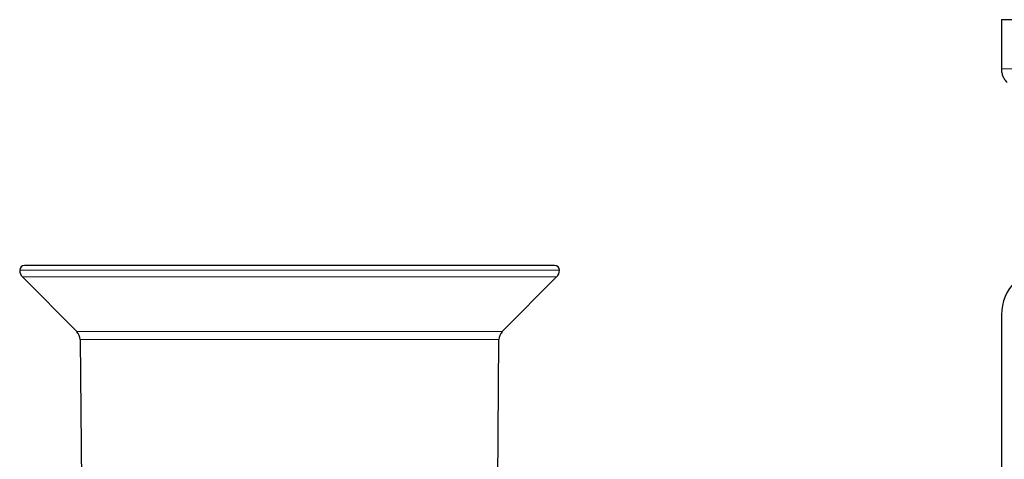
# Model space of a CAD drawing. Header units: millimetres. Extents: x 8 to 1018, y 12 to 2184.
# Tile 11 of 52: x 378 to 481, y 1017 to 1063. Entities that reach past the tile are written whole.
import ezdxf

# ---------------------------------------------------------------- set-up
doc = ezdxf.new("R2010")
doc.units = ezdxf.units.MM

msp = doc.modelspace()

# ---------------------------------------------------------------- linework, layer by layer
at = {"color": 7, "linetype": 'Continuous', "lineweight": 30}
for p, q in [((481.04, 1062.69), (481.04, 1057.52)), ((481.04, 1062.69), (551.04, 1062.69)), ((406.27, 1036.87), (378.42, 1036.87)), ((434.11, 1036.87), (406.27, 1036.87)), ((378.21, 1035.66), (383.92, 1029.92)), ((428.61, 1029.92), (434.32, 1035.66)), ((481.04, 1031.67), (481.04, 935.98)), ((384.27, 1029.08), (384.6, 991.71)), ((427.93, 991.71), (428.26, 1029.08))]:
    msp.add_line(p, q, dxfattribs=at)
at = {"color": 8, "linetype": 'Continuous', "lineweight": 0}
for p, q in [((406.27, 1036.37), (377.92, 1036.37)), ((434.61, 1036.37), (406.27, 1036.37)), ((406.27, 1035.66), (378.21, 1035.66)), ((434.32, 1035.66), (406.27, 1035.66)), ((383.92, 1029.92), (428.61, 1029.92)), ((428.26, 1029.08), (384.27, 1029.08))]:
    msp.add_line(p, q, dxfattribs=at)
at = {"color": 7, "linetype": 'Continuous', "lineweight": 30}
for centre, radius, start, end in [((378.42, 1036.37), 0.5, 90, 180), ((378.92, 1036.37), 1, 180, 224.8031), ((434.11, 1036.37), 0.5, 0, 90), ((433.61, 1036.37), 1, 315.1969, 0), ((486.04, 1031.67), 5, 90, 180), ((383.07, 1029.07), 1.2, 0.5, 44.8031), ((429.46, 1029.07), 1.2, 135.1969, 179.5)]:
    msp.add_arc(centre, radius, start, end, dxfattribs=at)
msp.add_open_spline([(481.04, 1057.52), (481.04, 1057.46), (481.04, 1057.32), (481.07, 1057.12), (481.12, 1056.93), (481.18, 1056.75), (481.27, 1056.57), (481.37, 1056.4), (481.49, 1056.24), (481.59, 1056.15), (481.64, 1056.1)], degree=3, knots=[0, 0, 0, 0, 0.129502, 0.255184, 0.378256, 0.5, 0.621744, 0.744816, 0.870498, 1, 1, 1, 1], dxfattribs=at)
at = {"color": 8, "linetype": 'Continuous', "lineweight": 0}
msp.add_open_spline([(481.04, 1057.52), (481.04, 1057.52), (481.05, 1057.52), (481.12, 1057.52), (481.24, 1057.52), (481.41, 1057.52), (481.62, 1057.52), (481.87, 1057.52), (482.16, 1057.52), (482.48, 1057.52), (482.85, 1057.52), (483.25, 1057.52), (483.7, 1057.52), (484.21, 1057.52), (484.76, 1057.52), (485.36, 1057.52), (486, 1057.52), (486.68, 1057.52), (487.38, 1057.52), (488.11, 1057.52), (488.86, 1057.52), (489.63, 1057.52), (490.44, 1057.52), (491.3, 1057.52), (492.21, 1057.52), (493.16, 1057.52), (494.15, 1057.52), (495.17, 1057.52), (496.21, 1057.52), (497.26, 1057.52), (498.31, 1057.52), (499.37, 1057.52), (500.44, 1057.52), (501.53, 1057.52), (502.66, 1057.52), (503.83, 1057.52), (505.05, 1057.52), (506.27, 1057.52), (507.51, 1057.52), (508.76, 1057.52), (509.99, 1057.52), (511.21, 1057.52), (512.41, 1057.52), (513.62, 1057.52), (514.83, 1057.52), (516.06, 1057.52), (517.32, 1057.52), (518.6, 1057.52), (519.88, 1057.52), (521.15, 1057.52), (522.42, 1057.52), (523.65, 1057.52), (524.85, 1057.52), (526.02, 1057.52), (527.17, 1057.52), (528.31, 1057.52), (529.46, 1057.52), (530.61, 1057.52), (531.77, 1057.52), (532.9, 1057.52), (534.02, 1057.52), (535.1, 1057.52), (536.15, 1057.52), (537.14, 1057.52), (538.1, 1057.52), (539.02, 1057.52), (539.92, 1057.52), (540.81, 1057.52), (541.68, 1057.52), (542.54, 1057.52), (543.36, 1057.52), (544.14, 1057.52), (544.89, 1057.52), (545.58, 1057.52), (546.23, 1057.52), (546.82, 1057.52), (547.38, 1057.52), (547.9, 1057.52), (548.39, 1057.52), (548.85, 1057.52), (549.27, 1057.52), (549.66, 1057.52), (549.99, 1057.52), (550.28, 1057.52), (550.52, 1057.52), (550.71, 1057.52), (550.86, 1057.52), (550.96, 1057.52), (551.03, 1057.52), (551.03, 1057.52), (551.04, 1057.52)], degree=3, knots=[0, 0, 0, 0, 0.011667, 0.023333, 0.035, 0.046667, 0.058333, 0.07, 0.081, 0.092, 0.103, 0.114, 0.125, 0.136667, 0.148333, 0.16, 0.171667, 0.183333, 0.195, 0.206, 0.217, 0.228, 0.239, 0.25, 0.261667, 0.273333, 0.285, 0.296667, 0.308333, 0.32, 0.331, 0.342, 0.353, 0.364, 0.375, 0.386667, 0.398333, 0.41, 0.421667, 0.433333, 0.445, 0.456, 0.467, 0.478, 0.489, 0.5, 0.511667, 0.523333, 0.535, 0.546667, 0.558333, 0.57, 0.581, 0.592, 0.603, 0.614, 0.625, 0.636667, 0.648333, 0.66, 0.671667, 0.683333, 0.695, 0.706, 0.717, 0.728, 0.739, 0.75, 0.761667, 0.773333, 0.785, 0.796667, 0.808333, 0.82, 0.831, 0.842, 0.853, 0.864, 0.875, 0.886667, 0.898333, 0.91, 0.921667, 0.933333, 0.945, 0.956, 0.967, 0.978, 0.989, 1, 1, 1, 1], dxfattribs=at)

doc.saveas('drawing.dxf')
